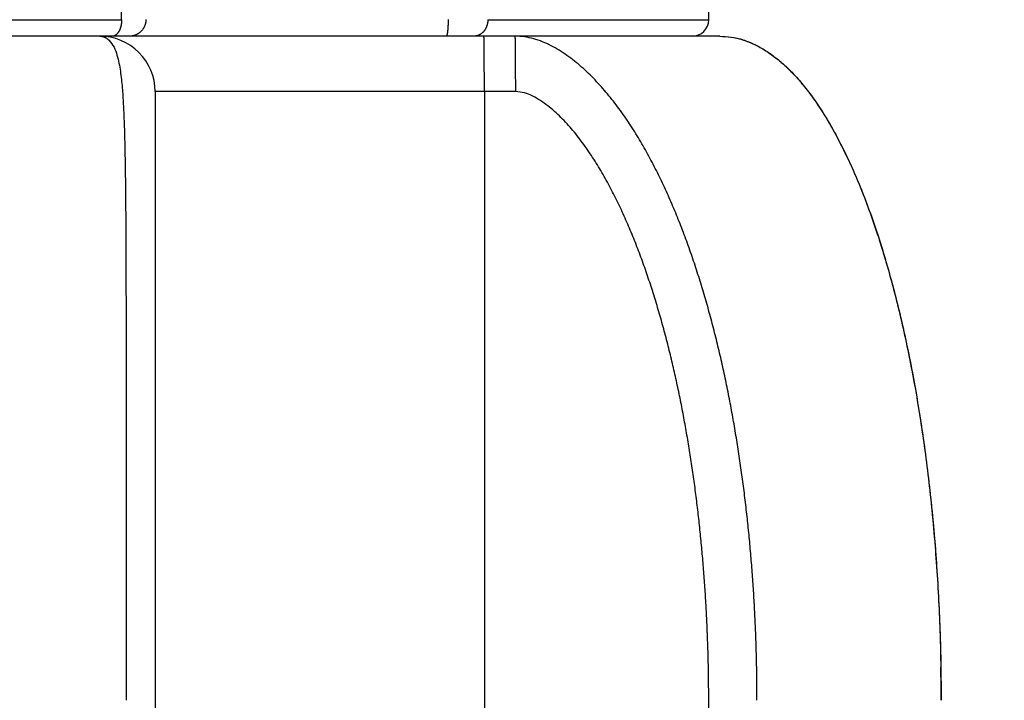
# Model space of a CAD drawing. Header units: millimetres. Extents: x 0 to 1300, y 0 to 891.
# Tile 138 of 146: x 881 to 890, y 488 to 494. Entities that reach past the tile are written whole.
import ezdxf

# ---------------------------------------------------------------- set-up
doc = ezdxf.new("R2010")
doc.units = ezdxf.units.MM
doc.header["$LTSCALE"] = 0.545669
doc.layers.add('NoLayerName_001', color=7, linetype='Continuous')
doc.layers.add('NoLayerName_008', color=7, linetype='Continuous')
doc.styles.get("Standard").update_dxf_attribs({"font": 'txt', "bigfont": 'extfont2'})
doc.dimstyles.get("Standard").update_dxf_attribs({"dimtxt": 2.5, "dimasz": 2.5, "dimexe": 1, "dimexo": 1, "dimtad": 1, "dimdec": 3, "dimzin": 0, "dimdsep": 46, "dimtxsty": 'Standard', "dimcen": 2.5, "dimadec": 3, "dimazin": 0, "dimtfac": 0.75, "dimtdec": 3, "dimtmove": 0, "dimatfit": 3, "dimfxl": 1, "dimarcsym": 0})

# ---------------------------------------------------------------- blocks, each defined once
blk = doc.blocks.new('_OPEN30')
at = {"color": 0, "linetype": 'ByBlock', "lineweight": -2}
for p, q in [((-1, 0.267949), (0, 0)), ((0, 0), (-1, -0.267949)), ((0, 0), (-1, 0))]:
    blk.add_line(p, q, dxfattribs=at)
blk = doc.blocks.new('*D108')
at = {"layer": 'Defpoints', "color": 0}
for p in [(948.8193, 600), (886, 464.6), (975.2971, 464.6)]:
    blk.add_point(p, dxfattribs=at)
at = {"layer": 'NoLayerName_001', "color": 0, "linetype": 'Continuous', "lineweight": 13}
for p, q in [((951.8193, 600), (978.2971, 600)), ((975.2971, 594), (975.2971, 470.6)), ((889, 464.6), (978.2971, 464.6))]:
    blk.add_line(p, q, dxfattribs=at)
at = {"layer": 'NoLayerName_001', "color": 0, "lineweight": 13, "xscale": 6, "yscale": 6, "zscale": 6}
for p, rotation in [((975.2971, 600), 90), ((975.2971, 464.6), 270)]:
    blk.add_blockref('_OPEN30', p, dxfattribs=dict(at, rotation=rotation))
at = {"layer": 'NoLayerName_001', "color": 0, "lineweight": 13, "insert": (967.4971, 532.3), "char_height": 9.6, "attachment_point": 5, "rotation": 90}
blk.add_mtext('\\W0.8593;１３６', dxfattribs=at)

msp = doc.modelspace()

# ---------------------------------------------------------------- linework, layer by layer
at = {"layer": 'NoLayerName_001', "color": 60, "linetype": 'Continuous', "lineweight": 25}
for p, q in [((886.90129761, 493.99869091), (886.92455421, 496.66363364)), ((881.59705155, 493.99869102), (881.60841383, 496.57728003)), ((868.40294845, 493.99869102), (881.59705155, 493.99869102)), ((884.90554368, 493.99869102), (886.90129761, 493.9986909)), ((887, 493.85), (863, 493.85)), ((885.15669734, 493.35), (881.9, 493.35)), ((881.9, 493.35), (881.9, 467.2790184)), ((884.87382039, 493.35), (884.87382039, 470.49379653)), ((886.90034396, 471.28880558), (886.90034396, 487.85))]:
    msp.add_line(p, q, dxfattribs=at)
for centre, radius, start, end in [((886.75130332, 494), 0.15, 269.995124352, 359.499956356), ((881.4, 493.35000041), 0.5, 359.999953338, 90), ((871.17148256, 487.84984258), 17.82851744, 0.000505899, 0.959529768)]:
    msp.add_arc(centre, radius, start, end, dxfattribs=at)
for points, knots in [([(881.59705155, 493.99869102), (881.5970261, 493.99693241), (881.59700012, 493.99341398), (881.59681147, 493.98813831), (881.59653169, 493.98286505), (881.59614348, 493.97759666), (881.59564989, 493.97233537), (881.5950485, 493.9670835), (881.59433836, 493.96184331), (881.59351812, 493.9566171), (881.59258655, 493.95140715), (881.59154235, 493.94621575), (881.59038444, 493.94104543), (881.5891114, 493.93589977), (881.58771707, 493.93078467), (881.58619587, 493.92570691), (881.58454215, 493.92067339), (881.58275028, 493.91569104), (881.58081461, 493.91076678), (881.57872949, 493.90590752), (881.57648931, 493.9011202), (881.5740883, 493.89641182), (881.57152188, 493.89179021), (881.56878473, 493.88726689), (881.56586864, 493.88285884), (881.56276681, 493.87858461), (881.55947309, 493.87446236), (881.55597733, 493.87051144), (881.55224647, 493.86677032), (881.54825042, 493.86327635), (881.54396532, 493.86007675), (881.53940036, 493.85721824), (881.53459434, 493.85474749), (881.5295945, 493.8527148), (881.52444797, 493.8512068), (881.51920703, 493.85017715), (881.51566507, 493.85011002), (881.51390767, 493.85)], [0, 0, 0, 0, 0.00527636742, 0.0105549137, 0.01583541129, 0.02111771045, 0.02640174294, 0.0316875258, 0.03697516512, 0.04226485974, 0.04755690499, 0.0528516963, 0.05814973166, 0.06345080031, 0.06875271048, 0.07405337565, 0.07935125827, 0.08464541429, 0.08993553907, 0.09522201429, 0.1005059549, 0.10578925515, 0.11107455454, 0.1163616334, 0.12164631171, 0.12692587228, 0.13219970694, 0.13746989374, 0.14274433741, 0.14803937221, 0.15338017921, 0.15877084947, 0.16417853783, 0.16957335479, 0.17493432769, 0.18025261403, 0.1855351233, 0.1855351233, 0.1855351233, 0.1855351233]), ([(881.81664373, 493.99921461), (881.81656252, 493.99662844), (881.81649839, 493.99144523), (881.81580985, 493.98368977), (881.81477222, 493.97596188), (881.81332502, 493.96828722), (881.81148945, 493.9606896), (881.80926467, 493.95319337), (881.80665602, 493.94582259), (881.80366584, 493.93860136), (881.8003018, 493.93155094), (881.79657687, 493.92468846), (881.79250251, 493.91803083), (881.78809047, 493.91159481), (881.78335242, 493.90539718), (881.77830001, 493.89945477), (881.77294493, 493.89378438), (881.76729903, 493.88840318), (881.7613789, 493.8833239), (881.75520113, 493.87855903), (881.7487823, 493.87412116), (881.742139, 493.87002286), (881.73528776, 493.86627677), (881.72824528, 493.86289529), (881.72102853, 493.85989233), (881.71365889, 493.85727673), (881.70616123, 493.85505105), (881.69856046, 493.85322111), (881.69088177, 493.85178638), (881.68314989, 493.85076889), (881.67539109, 493.85010721), (881.67020717, 493.85006919), (881.66762058, 493.85)], [0, 0, 0, 0, 0.00776230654, 0.01554354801, 0.02333993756, 0.03114737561, 0.03896167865, 0.04677880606, 0.05459508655, 0.06240751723, 0.070215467, 0.07801996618, 0.08582173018, 0.09362122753, 0.10141884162, 0.10921503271, 0.11701050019, 0.12480624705, 0.1326030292, 0.14040125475, 0.14820120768, 0.15600321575, 0.16380781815, 0.17161593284, 0.17942893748, 0.18724642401, 0.19506515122, 0.20288117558, 0.21069020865, 0.2184878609, 0.22626988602, 0.23403242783, 0.23403242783, 0.23403242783, 0.23403242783]), ([(884.54630613, 493.99921461), (884.54630363, 493.99794835), (884.5463012, 493.99541593), (884.54628204, 493.99161749), (884.54625337, 493.98781934), (884.54621332, 493.98402144), (884.54616216, 493.98022373), (884.54609959, 493.97642616), (884.54602543, 493.97262867), (884.54593949, 493.96883121), (884.54584159, 493.96503371), (884.54573153, 493.96123612), (884.54560913, 493.95743839), (884.54547419, 493.95364046), (884.54532653, 493.94984227), (884.54516595, 493.94604378), (884.54499227, 493.94224494), (884.54480532, 493.93844587), (884.54460423, 493.93464689), (884.54438811, 493.93084847), (884.54415607, 493.92705112), (884.54390722, 493.92325536), (884.54364068, 493.9194617), (884.54335556, 493.91567063), (884.54305097, 493.91188268), (884.54272602, 493.90809835), (884.54237983, 493.90431815), (884.54201152, 493.90054258), (884.54162013, 493.89677218), (884.54120502, 493.89300695), (884.54076387, 493.88924547), (884.54028615, 493.88548553), (884.53976206, 493.88172357), (884.53918151, 493.877956), (884.53853545, 493.87418344), (884.53781686, 493.8704199), (884.53703632, 493.86668896), (884.53616838, 493.8630331), (884.53530753, 493.85940492), (884.53444017, 493.8570903), (884.53404198, 493.85591645)], [0, 0, 0, 0, 0.00379878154, 0.00759723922, 0.01139546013, 0.01519353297, 0.01899154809, 0.02278959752, 0.02658777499, 0.03038617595, 0.03418489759, 0.03798403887, 0.04178370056, 0.04558398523, 0.04938499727, 0.05318684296, 0.05698963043, 0.06079339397, 0.0645978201, 0.06840250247, 0.07220704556, 0.07601106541, 0.07981419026, 0.08361606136, 0.08741633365, 0.09121467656, 0.09501077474, 0.09880432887, 0.10259505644, 0.10638269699, 0.11016838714, 0.11395670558, 0.11775298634, 0.1215628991, 0.12539240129, 0.12923465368, 0.13305729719, 0.13682522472, 0.14051058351, 0.14422922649, 0.14422922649, 0.14422922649, 0.14422922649]), ([(884.90554368, 493.99869102), (884.90547019, 493.99617043), (884.90540303, 493.99111284), (884.90481858, 493.98352948), (884.9039463, 493.97594431), (884.90273448, 493.96837991), (884.9011983, 493.96085742), (884.89933489, 493.95339834), (884.89714624, 493.94602411), (884.894633, 493.93875617), (884.89179616, 493.93161597), (884.88863661, 493.92462498), (884.88515523, 493.91780466), (884.88135289, 493.9111765), (884.87723051, 493.90476207), (884.87278934, 493.89858358), (884.8680328, 493.8926627), (884.86296469, 493.8870216), (884.85758888, 493.88168264), (884.8519092, 493.87666821), (884.84593019, 493.87200118), (884.83966176, 493.86770828), (884.83312697, 493.86381476), (884.82635758, 493.86034182), (884.81937965, 493.85734122), (884.81224728, 493.85475848), (884.80734866, 493.85354043), (884.80492171, 493.85286981)], [0, 0, 0, 0, 0.00756496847, 0.01516917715, 0.02280527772, 0.03046587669, 0.03814369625, 0.0458317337, 0.05352342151, 0.0612127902, 0.06889463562, 0.07656469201, 0.08421981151, 0.09185815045, 0.09947936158, 0.10708447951, 0.11467473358, 0.12225264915, 0.12982274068, 0.13739171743, 0.14496867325, 0.15256298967, 0.16016901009, 0.16777458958, 0.17536943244, 0.18294585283, 0.19049952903, 0.19049952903, 0.19049952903, 0.19049952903]), ([(881.4, 493.84999975), (881.40160531, 493.84996186), (881.4048215, 493.84994073), (881.40963859, 493.84957986), (881.41444545, 493.84902803), (881.41923107, 493.84825392), (881.42398516, 493.84727175), (881.42869724, 493.8460835), (881.43335688, 493.84469445), (881.43795362, 493.84310893), (881.44247708, 493.84133168), (881.44691729, 493.83936641), (881.45126681, 493.83721869), (881.45552291, 493.83489903), (881.45968376, 493.83241648), (881.46374766, 493.82978025), (881.46771301, 493.82699958), (881.47157784, 493.82408334), (881.47534159, 493.82104184), (881.47899833, 493.81787994), (881.48256217, 493.8146228), (881.48483863, 493.81235146), (881.48598789, 493.8112296)], [0, 0, 0, 0, 0.004817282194, 0.009645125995, 0.01448291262, 0.019329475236, 0.024183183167, 0.029042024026, 0.033903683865, 0.038765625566, 0.043625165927, 0.048479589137, 0.053328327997, 0.05817367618, 0.063017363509, 0.067860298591, 0.07270262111, 0.077543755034, 0.082382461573, 0.087216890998, 0.092044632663, 0.096862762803, 0.096862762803, 0.096862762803, 0.096862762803]), ([(884.53404198, 493.85591645), (884.53343005, 493.85471329), (884.532704, 493.85201641), (884.5302242, 493.85076899), (884.5292332, 493.85)], [0, 0, 0, 0, 0.0040495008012, 0.0078125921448, 0.0078125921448, 0.0078125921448, 0.0078125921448]), ([(884.80492171, 493.85286981), (884.80439326, 493.85274841), (884.80333726, 493.85249959), (884.8017447, 493.8521617), (884.80014675, 493.85184491), (884.79854308, 493.85155323), (884.79693452, 493.85128579), (884.79532156, 493.85104304), (884.79370481, 493.8508251), (884.79208483, 493.85063214), (884.79046219, 493.85046434), (884.78883747, 493.85032186), (884.78721124, 493.85020495), (884.78558408, 493.85011348), (884.78395655, 493.85004875), (884.78232925, 493.85000677), (884.78124442, 493.85000439), (884.78070225, 493.85)], [0, 0, 0, 0, 0.001626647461, 0.003254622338, 0.004883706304, 0.006513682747, 0.008144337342, 0.009775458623, 0.011406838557, 0.013038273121, 0.014669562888, 0.01630051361, 0.017930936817, 0.019560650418, 0.021189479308, 0.022817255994, 0.024443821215, 0.024443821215, 0.024443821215, 0.024443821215]), ([(884.87382039, 493.35), (884.8737908, 493.3833391), (884.87377725, 493.44584997), (884.8735381, 493.53336488), (884.87322343, 493.6062936), (884.87286478, 493.66463595), (884.87251175, 493.70839225), (884.8721783, 493.74172955), (884.87187676, 493.76673181), (884.87160529, 493.7854843), (884.87140021, 493.7979863), (884.87124504, 493.80631969), (884.87111561, 493.81256491), (884.870972, 493.81880985), (884.87081117, 493.82506359), (884.87065664, 493.83132445), (884.87042675, 493.83756688), (884.87023627, 493.8438092), (884.86968155, 493.84792903), (884.86945713, 493.85)], [0, 0, 0, 0, 0.10001734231, 0.1875325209, 0.26254549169, 0.31880543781, 0.36256278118, 0.39381857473, 0.41882227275, 0.43757494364, 0.45008189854, 0.45633328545, 0.46257944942, 0.4688215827, 0.47507294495, 0.48134724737, 0.48760843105, 0.49381713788, 0.50006643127, 0.50006643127, 0.50006643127, 0.50006643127]), ([(885.15669734, 493.35), (885.15666775, 493.3833391), (885.1566542, 493.44584997), (885.15641505, 493.53336488), (885.15610038, 493.6062936), (885.15574172, 493.66463595), (885.1553887, 493.70839225), (885.15505525, 493.74172955), (885.15475371, 493.76673181), (885.15448224, 493.7854843), (885.15427715, 493.7979863), (885.15412199, 493.80631969), (885.15399256, 493.81256491), (885.15384895, 493.81880985), (885.15368812, 493.82506359), (885.15353359, 493.83132445), (885.1533037, 493.83756688), (885.15311322, 493.8438092), (885.1525585, 493.84792903), (885.15233407, 493.85)], [0, 0, 0, 0, 0.1000173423, 0.18753252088, 0.26254549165, 0.31880543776, 0.36256278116, 0.39381857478, 0.41882227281, 0.43757494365, 0.45008189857, 0.4563332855, 0.46257944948, 0.46882158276, 0.475072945, 0.48134724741, 0.48760843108, 0.49381713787, 0.50006643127, 0.50006643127, 0.50006643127, 0.50006643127]), ([(885.31937101, 493.82620775), (885.29174963, 493.8320621), (885.23714195, 493.84752052), (885.18039168, 493.84792341), (885.15233407, 493.84999973)], [0, 0, 0, 0, 0.08470491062, 0.16910788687, 0.16910788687, 0.16910788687, 0.16910788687]), ([(886.96930758, 491.10982842), (886.96244563, 491.13708104), (886.94889009, 491.19162861), (886.9275475, 491.27319255), (886.90557866, 491.35458756), (886.88285458, 491.43577431), (886.85938354, 491.5167476), (886.83513691, 491.59749285), (886.81009702, 491.67799711), (886.78423723, 491.75824314), (886.75753053, 491.83821188), (886.72995033, 491.91788397), (886.70146964, 491.99723971), (886.67206349, 492.07625873), (886.64169536, 492.15491436), (886.61032628, 492.23317689), (886.57791842, 492.31101641), (886.54443322, 492.38840231), (886.50983608, 492.46530222), (886.4740752, 492.54167108), (886.43709499, 492.61745688), (886.39884224, 492.69260704), (886.35926227, 492.76706769), (886.31830704, 492.84078428), (886.27589918, 492.91367978), (886.23195373, 492.98566555), (886.18638996, 493.05665312), (886.13912478, 493.12655007), (886.090096, 493.19525663), (886.03919214, 493.26260546), (885.98629316, 493.32838746), (885.93129166, 493.39239086), (885.87407508, 493.45439587), (885.81456294, 493.5141882), (885.75257994, 493.57142081), (885.68795737, 493.62567972), (885.62054858, 493.67645871), (885.55016369, 493.7231398), (885.47664169, 493.76464226), (885.40016082, 493.80105985), (885.34605662, 493.81713553), (885.31937101, 493.82620775)], [0, 0, 0, 0, 0.0843096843, 0.1686179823, 0.2529248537, 0.3372303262, 0.4215350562, 0.5058403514, 0.5901477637, 0.6744565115, 0.7587653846, 0.8430741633, 0.9273836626, 1.0116952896, 1.0960079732, 1.1803205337, 1.2646335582, 1.3489494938, 1.4332716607, 1.5175967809, 1.6019202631, 1.686240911, 1.7705611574, 1.85488602, 1.9392140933, 2.0235446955, 2.1078844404, 2.1922478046, 2.2766522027, 2.3610742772, 2.4454788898, 2.5298502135, 2.6141940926, 2.6985341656, 2.7828671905, 2.8672066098, 2.951568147, 3.0359328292, 3.1203536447, 3.2047724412, 3.2893292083, 3.2893292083, 3.2893292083, 3.2893292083]), ([(887, 493.85), (887.03378195, 493.84740472), (887.10249651, 493.84589269), (887.20443049, 493.82059814), (887.30572053, 493.78183953), (887.4059722, 493.72728594), (887.50500108, 493.65790833), (887.60258776, 493.57368907), (887.69852683, 493.47486392), (887.79257417, 493.36157874), (887.88448958, 493.234098), (887.97412489, 493.0928239), (888.06127256, 492.93816926), (888.14572381, 492.77055895), (888.22726445, 492.59041874), (888.30567777, 492.39817685), (888.38074904, 492.1942657), (888.45223756, 491.97914439), (888.51996746, 491.75336098), (888.58381524, 491.51754017), (888.64363056, 491.27232979), (888.69926763, 491.0183813), (888.75057959, 490.7563464), (888.79741917, 490.48687729), (888.83964219, 490.2106294), (888.8770883, 489.92828149), (888.90969545, 489.64056118), (888.93740368, 489.34822868), (888.96021606, 489.05205565), (888.97786827, 488.7528081), (888.99111306, 488.45127494), (888.99494778, 488.24949765), (888.99749996, 488.14840198)], [0, 0, 0, 0, 0.1016444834, 0.2053734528, 0.3130899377, 0.426437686, 0.5467769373, 0.6751984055, 0.8125578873, 0.9595166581, 1.1165149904, 1.2837270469, 1.4611916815, 1.6488560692, 1.8465982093, 2.054243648, 2.271577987, 2.4983522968, 2.7342033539, 2.9786545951, 3.2312034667, 3.4913301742, 3.7585017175, 4.0321751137, 4.3118000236, 4.5968132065, 4.8865821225, 5.1804353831, 5.4776956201, 5.7776813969, 6.0797087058, 6.3830923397, 6.3830923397, 6.3830923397, 6.3830923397]), ([(881.48598789, 493.8112296), (881.50009117, 493.79066485), (881.53253328, 493.75172621), (881.55617388, 493.67950577), (881.57386352, 493.60689127), (881.58614506, 493.53300384), (881.59538772, 493.45877421), (881.60248193, 493.38428564), (881.60803506, 493.30969468), (881.61258826, 493.23503796), (881.61628023, 493.16032964), (881.61927914, 493.08558511), (881.621741, 493.01081919), (881.62384079, 492.93604446), (881.62565373, 492.8612665), (881.62720705, 492.78648628), (881.62853979, 492.7117036), (881.6300697, 492.61198922), (881.63161544, 492.48733937), (881.6332431, 492.31282238), (881.6347359, 492.08843829), (881.63610799, 491.76432447), (881.63895777, 490.34320227), (881.63697434, 489.02180432), (881.63703723, 487.85)], [0, 0, 0, 0, 0.0748084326, 0.1500538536, 0.2247884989, 0.2995761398, 0.3744171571, 0.4492225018, 0.5240128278, 0.5988042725, 0.6736022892, 0.7484074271, 0.8232157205, 0.898020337, 0.9728194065, 1.0476150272, 1.1224090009, 1.1972028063, 1.3467931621, 1.4963864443, 1.7207759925, 2.0199595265, 2.4687358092, 5.9841487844, 5.9841487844, 5.9841487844, 5.9841487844]), ([(886.55882058, 490.95206396), (886.55243282, 490.97802663), (886.53981729, 491.0299914), (886.51993483, 491.10769904), (886.4994539, 491.18524754), (886.4782531, 491.26259915), (886.45634023, 491.33974769), (886.43368849, 491.41667852), (886.41028024, 491.49337925), (886.3860959, 491.5698367), (886.36111516, 491.64603632), (886.33530288, 491.72195731), (886.30862562, 491.79757823), (886.28104914, 491.87287713), (886.25254178, 491.94783141), (886.22306456, 492.02241229), (886.19256805, 492.09658312), (886.16100604, 492.1703064), (886.12833079, 492.24354352), (886.09449979, 492.31625571), (886.05944361, 492.388388), (886.02308538, 492.45987743), (885.98535072, 492.53066083), (885.94616748, 492.6006719), (885.9054678, 492.66982997), (885.86311049, 492.73799038), (885.81896625, 492.804996), (885.77290237, 492.87068377), (885.72480771, 492.93489229), (885.67452461, 492.99739748), (885.62180472, 493.05785964), (885.56644106, 493.1159289), (885.50802858, 493.17103848), (885.44637618, 493.22253929), (885.38095648, 493.26938036), (885.3112537, 493.30895511), (885.23710401, 493.34218857), (885.18311426, 493.34585667), (885.15669734, 493.35)], [0, 0, 0, 0, 0.0802108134, 0.1604206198, 0.2406277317, 0.3208310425, 0.4010300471, 0.4812248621, 0.5614162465, 0.6416056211, 0.7217941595, 0.8019813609, 0.8821675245, 0.9623542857, 1.0425445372, 1.1227381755, 1.2029317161, 1.2831237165, 1.3633152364, 1.4435091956, 1.5237048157, 1.6039022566, 1.6841067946, 1.7643292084, 1.844575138, 1.9248217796, 2.00505204, 2.0852643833, 2.1654736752, 2.2456803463, 2.3258703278, 2.4060596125, 2.4862869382, 2.5666434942, 2.646953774, 2.7271231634, 2.8074079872, 2.8876275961, 2.8876275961, 2.8876275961, 2.8876275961]), ([(887.33657296, 487.85), (887.33649811, 487.87810004), (887.33645826, 487.9343016), (887.3357394, 488.01860254), (887.33462494, 488.10290135), (887.33304288, 488.18719503), (887.33101111, 488.27148074), (887.32852342, 488.35575559), (887.32558006, 488.44001672), (887.32217957, 488.52426124), (887.31832093, 488.60848629), (887.314003, 488.69268898), (887.30922472, 488.77686649), (887.30398255, 488.86101588), (887.29827283, 488.94513421), (887.29209195, 489.02921857), (887.28543626, 489.11326602), (887.27830215, 489.19727364), (887.27068598, 489.2812385), (887.26258412, 489.36515769), (887.25399296, 489.44902828), (887.24490882, 489.5328473), (887.23532826, 489.6166116), (887.22524452, 489.70031738), (887.21465055, 489.78396054), (887.20353942, 489.86753693), (887.19190415, 489.95104238), (887.1797378, 490.03447276), (887.16703339, 490.1178239), (887.15378397, 490.20109165), (887.13998259, 490.28427187), (887.1256222, 490.36736027), (887.11069641, 490.45035189), (887.09519297, 490.53323975), (887.07909882, 490.61601568), (887.06240184, 490.69867151), (887.04508726, 490.78119842), (887.02715003, 490.86358994), (887.00854888, 490.94583078), (886.98937768, 491.02793867), (886.97594303, 491.08251903), (886.96930758, 491.10982842)], [0, 0, 0, 0, 0.0843004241, 0.1686038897, 0.2529099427, 0.3372181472, 0.4215280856, 0.505839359, 0.5901515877, 0.6744644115, 0.7587774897, 0.843090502, 0.9274031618, 1.0117152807, 1.0960267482, 1.1803375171, 1.264647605, 1.3489570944, 1.4332661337, 1.5175749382, 1.6018837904, 1.6861930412, 1.7705030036, 1.854813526, 1.9391244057, 2.0234355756, 2.1077471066, 2.1920592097, 2.2763722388, 2.3606866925, 2.4450032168, 2.5293226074, 2.6136454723, 2.6979706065, 2.7822963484, 2.8666213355, 2.9509445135, 3.0352651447, 3.1195828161, 3.2038974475, 3.2882093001, 3.2882093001, 3.2882093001, 3.2882093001]), ([(886.90034396, 487.85), (886.90027531, 487.87672742), (886.90023893, 487.93018543), (886.89957867, 488.01037378), (886.89855341, 488.09056518), (886.89709593, 488.17075635), (886.89522148, 488.25094412), (886.89292325, 488.33112529), (886.89020032, 488.41129669), (886.8870502, 488.49145513), (886.88347081, 488.57159743), (886.87945998, 488.65172039), (886.87501554, 488.73182083), (886.87013533, 488.81189557), (886.8648172, 488.89194142), (886.85905898, 488.97195519), (886.85285851, 489.05193371), (886.84621363, 489.13187377), (886.83912219, 489.2117722), (886.83158197, 489.29162581), (886.82359103, 489.37143149), (886.81514627, 489.4511862), (886.80624075, 489.53088667), (886.79686808, 489.6105298), (886.78702171, 489.69011249), (886.77669513, 489.76963162), (886.76588184, 489.84908409), (886.7545753, 489.92846679), (886.74276903, 490.00777663), (886.73045645, 490.08701042), (886.7176314, 490.1661645), (886.70428384, 490.24523392), (886.69040326, 490.32421301), (886.67597937, 490.40309596), (886.66100169, 490.48187692), (886.64546038, 490.56055019), (886.62934315, 490.63910949), (886.61264689, 490.71755073), (886.59533424, 490.79586161), (886.57749581, 490.87405957), (886.56499508, 490.92605017), (886.55882058, 490.95206396)], [0, 0, 0, 0, 0.0801825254, 0.1603733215, 0.2405713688, 0.3207756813, 0.4009853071, 0.4811993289, 0.5614168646, 0.6416370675, 0.7218591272, 0.8020822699, 0.8823057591, 0.962528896, 1.0427510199, 1.1229715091, 1.2031897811, 1.2834052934, 1.3636175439, 1.4438260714, 1.5240304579, 1.6042304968, 1.6844263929, 1.7646185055, 1.8448073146, 1.9249934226, 2.0051775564, 2.0853605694, 2.1655434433, 2.2457272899, 2.3259131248, 2.4061007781, 2.4862898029, 2.5664799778, 2.6466713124, 2.7268640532, 2.8070586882, 2.8872559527, 2.9674568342, 3.0476624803, 3.1278720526, 3.1278720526, 3.1278720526, 3.1278720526])]:
    msp.add_open_spline(points, degree=3, knots=knots, dxfattribs=at)
at = {"layer": 'NoLayerName_008', "color": 60, "linetype": 'Continuous', "lineweight": 25}
msp.add_open_spline([(887, 493.85), (887.03488614, 493.84723243), (887.10592427, 493.845612), (887.21121916, 493.81860974), (887.31579418, 493.77726086), (887.41921924, 493.71908544), (887.5212974, 493.64513347), (887.62179053, 493.55538819), (887.72047485, 493.450107), (887.81706573, 493.32945707), (887.91133842, 493.19378275), (888.00311699, 493.04353213), (888.09216974, 492.87916332), (888.17826561, 492.70114404), (888.26116764, 492.50994346), (888.34063764, 492.30603388), (888.41643137, 492.0898996), (888.48829138, 491.86208503), (888.55608153, 491.6232458), (888.61964248, 491.37408605), (888.67881261, 491.11532245), (888.73343031, 490.84767235), (888.78333323, 490.57185371), (888.82836271, 490.28858623), (888.86834334, 489.99860729), (888.90316731, 489.70270359), (888.93279659, 489.40170607), (888.95715476, 489.09646199), (888.97624682, 488.78782064), (888.98978542, 488.47662956), (888.99858102, 488.16374291), (888.99907748, 487.95465843), (889, 487.85)], degree=3, knots=[0, 0, 0, 0, 0.1049872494, 0.2122670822, 0.3239224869, 0.4417385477, 0.5671781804, 0.7014021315, 0.8453114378, 0.999591, 1.1646466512, 1.3406189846, 1.5275164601, 1.7252524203, 1.9336689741, 2.1525546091, 2.3816572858, 2.6206602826, 2.869082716, 3.1263816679, 3.3919921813, 3.6653325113, 3.9458082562, 4.2328156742, 4.5257420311, 4.8239143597, 5.1265970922, 5.4330452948, 5.7425090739, 6.054235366, 6.3674695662, 6.6814570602, 6.6814570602, 6.6814570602, 6.6814570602], dxfattribs=at)

# ---------------------------------------------------------------- dimensions: what is measured, and where the dimension line sits
at = {"layer": 'NoLayerName_001', "color": 3, "linetype": 'Continuous', "lineweight": 13}
dim = msp.add_linear_dim(base=(975.29712569, 464.6), p1=(948.81931393, 600), p2=(886, 464.6), angle=270, text='\\W0.8593;１３６', dimstyle='Standard', override={"dimtxt": 9.6, "dimasz": 6, "dimexe": 3, "dimexo": 3, "dimgap": 3, "dimdec": 8, "dimzin": 8, "dimblk": 'OPEN30', "dimclrd": 0, "dimclre": 0, "dimclrt": 0, "dimtp": 0, "dimtm": 0, "dimlwd": 13, "dimlwe": 13}, dxfattribs=at)
dim.commit()
dim.dimension.update_dxf_attribs({"geometry": '*D108', "text_midpoint": (975.29712569, 532.29999979), "dimtype": 160})

doc.saveas('drawing.dxf')
